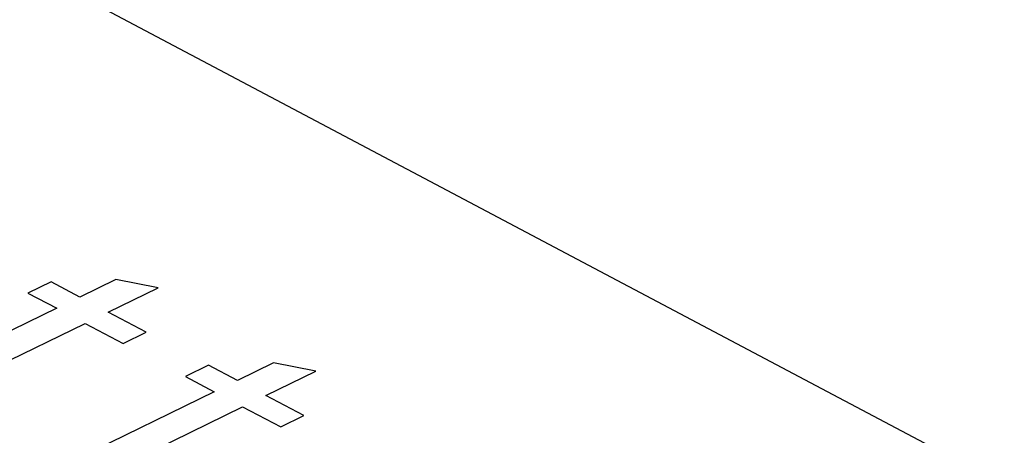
# Model space of a CAD drawing. Extents: x -840 to -217, y -121 to 557.
# Tile 129 of 145: x -342.86 to -338.42, y 485.23 to 487.1. Entities that reach past the tile are written whole.
import ezdxf

# ---------------------------------------------------------------- set-up
doc = ezdxf.new("R2010")
doc.units = 0
doc.header["$LTSCALE"] = 23.1
doc.layers.add('R912005577_AM_0', color=7, linetype='CONTINUOUS')

msp = doc.modelspace()

# ---------------------------------------------------------------- linework, layer by layer
at = {"layer": 'R912005577_AM_0', "color": 7}
for p, q in [((-369.3777, 501.394), (-333.9593, 482.6441)), ((-342.7187, 485.9235), (-342.8228, 485.8726)), ((-342.5891, 485.8549), (-342.7187, 485.9235)), ((-342.4263, 485.9344), (-342.5891, 485.8549)), ((-342.2361, 485.897), (-342.4263, 485.9344)), ((-342.8228, 485.8726), (-342.6933, 485.804)), ((-342.4611, 485.7871), (-342.2361, 485.897)), ((-342.6933, 485.804), (-343.2962, 485.5096)), ((-342.2895, 485.6963), (-342.4611, 485.7871)), ((-343.0942, 485.478), (-342.5653, 485.7363)), ((-342.5653, 485.7363), (-342.3937, 485.6454)), ((-342.3937, 485.6454), (-342.2895, 485.6963)), ((-342.0086, 485.5476), (-342.1128, 485.4967)), ((-341.8791, 485.479), (-342.0086, 485.5476)), ((-341.7162, 485.5586), (-341.8791, 485.479)), ((-341.5262, 485.5212), (-341.7162, 485.5586)), ((-341.7512, 485.4113), (-341.5262, 485.5212)), ((-342.1128, 485.4967), (-341.9833, 485.4282)), ((-341.9833, 485.4282), (-342.5862, 485.1338)), ((-341.5795, 485.3204), (-341.7512, 485.4113)), ((-342.3843, 485.1021), (-341.8553, 485.3604)), ((-341.8553, 485.3604), (-341.6836, 485.2695)), ((-341.6836, 485.2695), (-341.5795, 485.3204))]:
    msp.add_line(p, q, dxfattribs=at)

doc.saveas('drawing.dxf')
